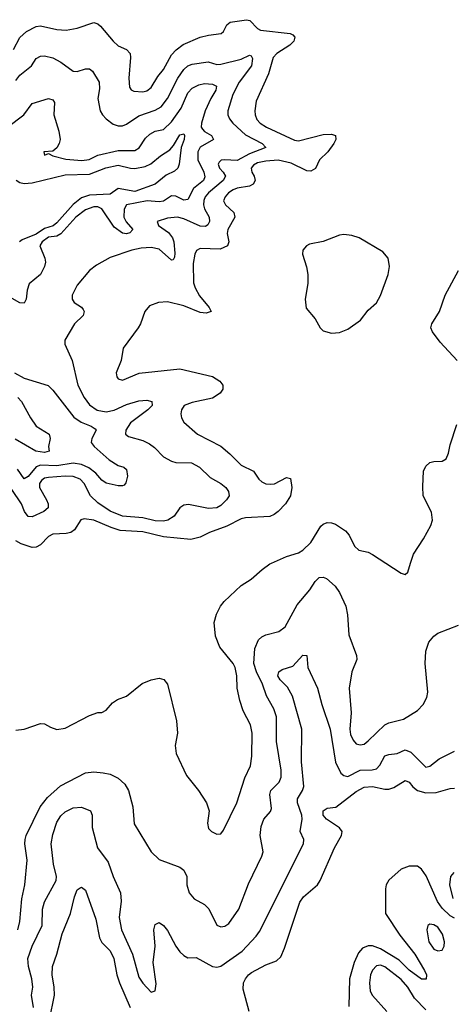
# Model space of a CAD drawing. Header units: inches. Extents: x 1384664 to 1536621, y 460766 to 646467.
# Tile 77 of 256: x 1405609 to 1407720, y 527846 to 532655. Entities that reach past the tile are written whole.
import ezdxf

# ---------------------------------------------------------------- set-up
doc = ezdxf.new("R2010")
doc.units = ezdxf.units.IN
doc.header["$MEASUREMENT"] = 0
doc.layers.add('B4502', color=7, linetype='Continuous')
doc.layers.add('B4503', color=7, linetype='Continuous')

msp = doc.modelspace()

# ---------------------------------------------------------------- linework, layer by layer
at = {"layer": 'B4502', "color": 5}
for points, elevation in [([(1405590, 529184.5), (1405630, 529190.2), (1405710, 529217.6), (1405730, 529214.9), (1405758.7, 529198.7), (1405790, 529188.4), (1405830, 529194.6), (1405950, 529257.1), (1405990, 529270.7), (1406010, 529271), (1406030, 529282.8), (1406061.8, 529318.2), (1406085.9, 529334.1), (1406130, 529350.4), (1406207.2, 529412.8), (1406250, 529430.6), (1406290, 529439.1), (1406312, 529432), (1406330.4, 529410), (1406373.4, 529230), (1406378.9, 529170), (1406367, 529110), (1406372.2, 529070), (1406422.5, 528962.5), (1406482, 528890), (1406520.7, 528830), (1406533, 528790), (1406525.5, 528730), (1406530, 528704.7), (1406544.7, 528690), (1406570, 528676), (1406590, 528678.8), (1406603.3, 528696.7), (1406668.7, 528830), (1406708.1, 528951.9), (1406734.8, 529010), (1406741.9, 529058.1), (1406743.2, 529170), (1406735, 529210), (1406699.9, 529279.9), (1406682.3, 529330), (1406669.8, 529389.8), (1406669.1, 529450), (1406660.3, 529490), (1406649.8, 529510), (1406585.7, 529590), (1406563.9, 529643.9), (1406558.2, 529710), (1406568.8, 529751.2), (1406588.3, 529790), (1406606.5, 529813.5), (1406690, 529892), (1406737.8, 529922.2), (1406791.8, 529970), (1406830, 529996.5), (1406837.6, 530000)], 680), ([(1407395.5, 530000), (1407470, 529951), (1407490, 529944.7), (1407503.1, 529956.9), (1407516.3, 530000)], 680), ([(1405599.4, 528210), (1405609.8, 528249.8), (1405618.8, 528361.2), (1405634.3, 528430), (1405646, 528550), (1405634, 528630), (1405634.8, 528650), (1405640.7, 528670), (1405708.6, 528810), (1405744.2, 528855.8), (1405807.3, 528912.7), (1405930, 528977), (1405970, 528981.6), (1406016.3, 528976.3), (1406050, 528969.1), (1406090, 528950.3), (1406121.2, 528921.2), (1406140.3, 528890), (1406160.3, 528810), (1406167, 528727), (1406250.2, 528590.2), (1406290, 528553.7), (1406390, 528515.6), (1406410, 528501.6), (1406424.9, 528470), (1406425.2, 528430), (1406436, 528390), (1406460.2, 528360.2), (1406510, 528333.1), (1406532.5, 528312.5), (1406570, 528232.7), (1406590, 528223.6), (1406610, 528226.9), (1406630, 528240.3), (1406678.5, 528310), (1406725.4, 528434.6), (1406790.9, 528570), (1406796.8, 528590), (1406781.6, 528670), (1406786.4, 528713.7), (1406800.4, 528750), (1406832.3, 528787.7), (1406837.2, 528802.8), (1406829.2, 528870), (1406834.6, 528890), (1406874.6, 528930), (1406884.7, 528955.3), (1406884, 528990), (1406861.6, 529130), (1406861.3, 529250), (1406848.2, 529288.2), (1406812.8, 529352.8), (1406793, 529410), (1406764, 529470), (1406751.6, 529510), (1406755.7, 529584.3), (1406774.4, 529625.6), (1406790, 529641.3), (1406809.4, 529650.6), (1406874, 529666), (1406904.5, 529690), (1406963.4, 529796.6), (1407024.2, 529870), (1407050, 529910.3), (1407070, 529930.2), (1407090, 529932.6), (1407105.5, 529925.5), (1407148.5, 529888.5), (1407170, 529856.4), (1407199.7, 529790), (1407208.5, 529748.5), (1407214.7, 529650), (1407252.9, 529550), (1407253.4, 529530), (1407228.8, 529470), (1407216.9, 529390), (1407227.1, 529270), (1407220.5, 529190), (1407223.8, 529163.8), (1407235.3, 529135.3), (1407250, 529118.7), (1407270, 529113.4), (1407290, 529116.5), (1407310, 529131.8), (1407390, 529210.3), (1407410, 529220.9), (1407481.4, 529238.6), (1407550, 529280.3), (1407578.3, 529310), (1407596.3, 529343.7), (1407601, 529370), (1407587.2, 529510), (1407591.1, 529570), (1407605.7, 529614.3), (1407630, 529644.5), (1407650, 529658.5), (1407750, 529697.2)], 660), ([(1405676.8, 527830), (1405666.1, 527890), (1405673.5, 527930), (1405668.4, 527970), (1405651.6, 528030), (1405648, 528070), (1405669.6, 528130.4), (1405717.7, 528230), (1405720.8, 528310), (1405730, 528346.3), (1405786.1, 528450), (1405788.9, 528470), (1405774.5, 528530), (1405762.9, 528630), (1405770, 528674.9), (1405790, 528734.6), (1405810, 528765.5), (1405830, 528785), (1405870, 528805.2), (1405910, 528808.4), (1405953.8, 528790), (1405962.3, 528770), (1405963.2, 528710), (1405989.3, 528610), (1406040.3, 528540.3), (1406064.2, 528470), (1406100.6, 528390), (1406104.1, 528350), (1406094, 528270), (1406105.7, 528210), (1406158.5, 528090), (1406190, 527978.7), (1406210, 527949), (1406250, 527904.9), (1406270, 527911.3), (1406274.1, 527945.9), (1406259.5, 528050), (1406269.1, 528130), (1406263, 528210), (1406270, 528236), (1406290, 528246), (1406310, 528230.8), (1406330, 528205.5), (1406370.3, 528130), (1406390, 528102.6), (1406410, 528084.6), (1406430, 528072.9), (1406470, 528074.9), (1406550, 528030.1), (1406570, 528027.8), (1406590, 528032.5), (1406694.9, 528105.1), (1406762.3, 528177.7), (1406778.4, 528201.6), (1406994.2, 528630), (1406996.1, 528650), (1406977.1, 528690), (1406986.6, 528750), (1406985.7, 528770), (1406965, 528830), (1406964.5, 528850), (1406988.7, 528890), (1406994.9, 528910), (1406983.5, 529030), (1406986.1, 529190), (1406940.4, 529350), (1406915.5, 529395.5), (1406879.5, 529430), (1406868.3, 529450), (1406873.6, 529470), (1406890, 529480.3), (1406942.4, 529497.6), (1406990, 529551), (1407010.7, 529550), (1407014.6, 529490), (1407061.7, 529390), (1407082.7, 529310), (1407123.7, 529190), (1407150, 529028.8), (1407175.3, 528975.3), (1407190, 528962.5), (1407210, 528957.9), (1407270, 528988.9), (1407329.5, 528990.5), (1407350, 528996.4), (1407366.8, 529013.2), (1407390, 529058.8), (1407410, 529065.8), (1407450, 529070.1), (1407490, 529088.5), (1407517.9, 529077.9), (1407590, 529003.2), (1407610, 529008.3), (1407655.9, 529044.1), (1407730, 529082.8)], 640), ([(1406728.4, 527810), (1406699.5, 527919.5), (1406701, 527950), (1406709.9, 527970), (1406725.2, 527990), (1406739.6, 528000.4), (1406810, 528039.1), (1406862.5, 528057.5), (1406882.7, 528077.3), (1406900.8, 528119.2), (1406975.7, 528344.3), (1406993.8, 528370), (1407062, 528430), (1407075.8, 528450), (1407144.7, 528610), (1407178.9, 528670), (1407183.2, 528690), (1407170, 528708), (1407105.7, 528750), (1407089.3, 528770), (1407090, 528790.4), (1407110, 528804.1), (1407150.7, 528809.3), (1407250, 528885.7), (1407290, 528906.5), (1407330, 528909.1), (1407390, 528896.5), (1407410, 528897.2), (1407435, 528905), (1407490, 528939.5), (1407510, 528930.2), (1407527.7, 528907.7), (1407549.6, 528889.6), (1407590, 528878.6), (1407640.3, 528879.7), (1407710, 528900.2), (1407730, 528901.1)], 620), ([(1407730, 528266), (1407710, 528277.9), (1407670, 528314.5), (1407648.4, 528348.4), (1407592.6, 528472.6), (1407570, 528505.9), (1407550, 528520.2), (1407510, 528519.7), (1407470, 528505.7), (1407410, 528452.2), (1407397.7, 528430), (1407393.9, 528410), (1407393.5, 528290), (1407463.1, 528183.1), (1407536.8, 528090), (1407584.5, 528010), (1407593.2, 527990), (1407592.3, 527967.7), (1407570, 527968), (1407510, 528012.5), (1407461.3, 528061.3), (1407370, 528116.8), (1407330, 528130.7), (1407310, 528131.7), (1407280.9, 528119.1), (1407262.9, 528097.1), (1407240.5, 528050), (1407218.5, 527970), (1407215.7, 527835.7)], 620), ([(1407726.7, 528490), (1407711.8, 528470), (1407706.5, 528430), (1407722.9, 528362.9)], 620), ([(1405754.8, 527770), (1405779.1, 527890), (1405777.7, 527930), (1405767.9, 527990), (1405768.6, 528030), (1405789.8, 528090.2), (1405815.7, 528190), (1405856.2, 528290), (1405875.5, 528370), (1405890, 528405.5), (1405904.7, 528415.3), (1405910, 528418), (1405930, 528403), (1405981, 528261), (1405999, 528170), (1406010, 528147.8), (1406050, 528107.1), (1406068.8, 528070), (1406083.1, 527990), (1406095.7, 527950), (1406147.9, 527830)], 620), ([(1407590, 527818.3), (1407535.6, 527875.6), (1407502.5, 527930), (1407470, 527966.8), (1407390, 528028.6), (1407370, 528036.4), (1407350, 528033.7), (1407330, 528013.1), (1407321.3, 527990), (1407315.6, 527950), (1407319.8, 527910), (1407330, 527887.9), (1407399.7, 527810)], 640)]:
    msp.add_lwpolyline(points, dxfattribs=dict(at, elevation=elevation))
at = {"layer": 'B4502', "color": 5, "elevation": 640}
msp.add_lwpolyline([(1407610, 528236.3), (1407600.5, 528230), (1407595.6, 528210), (1407605.3, 528150), (1407630, 528114.9), (1407650, 528106.2), (1407670, 528110.4), (1407680.9, 528130), (1407681.1, 528150), (1407671.6, 528188.4), (1407650, 528222.4), (1407630, 528233.8)], close=True, dxfattribs=at)
at = {"layer": 'B4503', "color": 5}
for points, elevation in [([(1405578.1, 532510), (1405610, 532568.3), (1405642.8, 532597.2), (1405690, 532622), (1405710, 532625.5), (1405790, 532607.3), (1405835.8, 532604.2), (1405890, 532614), (1405970, 532641.6), (1405990, 532634.7), (1406003.1, 532623.1), (1406065.6, 532550), (1406090, 532528.1), (1406130, 532508.9), (1406147.6, 532490), (1406150.1, 532470), (1406141, 532370), (1406145.2, 532325.2), (1406152.8, 532312.8), (1406165.7, 532305.7), (1406210, 532301.8), (1406230, 532306.7), (1406250, 532323.6), (1406282.4, 532377.5), (1406310, 532411.1), (1406350, 532484), (1406372.3, 532507.7), (1406406.7, 532533.3), (1406490.2, 532570.2), (1406530, 532580.1), (1406592.3, 532587.7), (1406602.6, 532597.4), (1406619, 532630), (1406636.6, 532643.4), (1406715, 532655), (1406731.2, 532651.2), (1406770, 532611.6), (1406784.5, 532604.5), (1406928.3, 532588.3), (1406941.6, 532581.6), (1406951.1, 532570), (1406946.4, 532550), (1406926.8, 532530), (1406863.5, 532490), (1406845.3, 532470), (1406823, 532390), (1406762.6, 532257.4), (1406756.3, 532210), (1406757.6, 532190), (1406766.8, 532166.8), (1406782.2, 532150), (1406813.8, 532130), (1406950, 532067), (1406970, 532062.8), (1407090, 532093.4), (1407130, 532095.9), (1407150.4, 532090), (1407151.8, 532070), (1407141.7, 532050), (1407111.7, 532010), (1407071.3, 531970), (1407051.6, 531928.4), (1407030, 531914.9), (1407010, 531917.5), (1406933.9, 531953.9), (1406870, 531968.1), (1406810, 531964.5), (1406770, 531955.2), (1406750, 531944), (1406738, 531930), (1406740.9, 531910), (1406752.5, 531890), (1406757.3, 531870), (1406747.9, 531852.1), (1406730, 531842), (1406670, 531831.9), (1406650, 531823.6), (1406628.2, 531810), (1406610.9, 531790), (1406604.1, 531770), (1406612.7, 531750), (1406653.6, 531713.6), (1406658.1, 531690), (1406624, 531630), (1406621.2, 531610), (1406629.5, 531570), (1406622.7, 531550), (1406586.4, 531533.6), (1406490, 531537.3), (1406472.3, 531527.7), (1406462.7, 531510), (1406455.7, 531464.3), (1406457.3, 531370), (1406465.3, 531345.3), (1406486.7, 531306.7), (1406534.2, 531250), (1406543.7, 531230), (1406518.4, 531221.6), (1406490, 531225.2), (1406410, 531257.6), (1406330, 531276.4), (1406286.1, 531273.9), (1406242.8, 531257.2), (1406219.3, 531230), (1406198.7, 531170), (1406187, 531150), (1406114.3, 531050), (1406104.4, 530990), (1406080.3, 530930), (1406083.1, 530910), (1406090, 530900.5), (1406110, 530894.9), (1406191.1, 530928.9), (1406390, 530950.1), (1406550, 530912.3), (1406585.7, 530890), (1406600.9, 530870), (1406600.3, 530850), (1406586.5, 530830), (1406550, 530806.6), (1406450, 530785.3), (1406412.2, 530770), (1406399, 530750), (1406394.6, 530730), (1406397.6, 530710), (1406409, 530689), (1406476.3, 530630), (1406590, 530571.3), (1406634.7, 530534.7), (1406690, 530479.3), (1406750, 530450.2), (1406776.5, 530410), (1406790, 530398.2), (1406810, 530388.3), (1406834.1, 530385.9), (1406851.5, 530388.5), (1406910, 530419.5), (1406930, 530414), (1406937.6, 530370), (1406930.7, 530330), (1406905.2, 530290), (1406870, 530253.5), (1406850, 530237.3), (1406830, 530229), (1406710, 530221.4), (1406690, 530216.4), (1406619.6, 530180.4), (1406534.9, 530150), (1406490, 530127.4), (1406443.6, 530116.4), (1406310, 530129.1), (1406210, 530153.4), (1406099.7, 530159.7), (1406054.4, 530174.4), (1405970, 530211.1), (1405923, 530217), (1405907.6, 530212.4), (1405876, 530164), (1405857.6, 530150), (1405835.3, 530144.7), (1405770, 530141.4), (1405749.2, 530130.8), (1405710, 530089.9), (1405690, 530079), (1405670, 530077.6), (1405615.3, 530095.3), (1405589.9, 530109.9)], 680), ([(1405590, 532358), (1405610, 532384.7), (1405667.2, 532430), (1405690, 532466), (1405710, 532476.8), (1405730, 532478.2), (1405770, 532469.4), (1405810, 532447), (1405870, 532402.8), (1405890, 532401.3), (1405930, 532415.3), (1405950, 532414.4), (1405963.4, 532403.4), (1405996, 532350), (1405997.5, 532317.5), (1405990.2, 532269.8), (1406001.6, 532210), (1406012.3, 532190), (1406031.5, 532170), (1406065, 532145), (1406090, 532135.8), (1406110, 532136.8), (1406130, 532144.8), (1406190, 532186.1), (1406270, 532212.4), (1406299.5, 532230), (1406330.4, 532270), (1406380.3, 532370), (1406410, 532412.1), (1406430, 532430.1), (1406450, 532437.8), (1406528.9, 532448.9), (1406570, 532436.2), (1406590, 532437.6), (1406690, 532461.6), (1406730, 532481.5), (1406738.2, 532478.2), (1406745.2, 532465.2), (1406739.9, 532430), (1406679.8, 532350), (1406648.4, 532290), (1406624.9, 532210), (1406624.2, 532190), (1406631.9, 532170), (1406648.4, 532150), (1406710, 532092), (1406792.8, 532050), (1406810.4, 532030), (1406730, 532000), (1406670, 531967.3), (1406608.8, 531971.2), (1406591.7, 531968.3), (1406581.5, 531958.5), (1406576.6, 531950), (1406583.1, 531930), (1406602.1, 531910), (1406612.7, 531890), (1406601.4, 531870), (1406530.1, 531810), (1406514.4, 531790), (1406507.4, 531772.6), (1406505.3, 531750), (1406510.4, 531730.4), (1406534.1, 531690), (1406535, 531670), (1406527, 531653), (1406515.9, 531644.1), (1406490, 531645.9), (1406410, 531682), (1406379, 531690), (1406330, 531685.4), (1406278.9, 531670), (1406285.6, 531650), (1406334.8, 531614.8), (1406353.8, 531590), (1406360.3, 531570), (1406365.5, 531514.5), (1406364.8, 531495.2), (1406357.2, 531482.8), (1406350, 531479.8), (1406290, 531534.6), (1406250, 531541.6), (1406201, 531539), (1406156.3, 531530), (1406050, 531492.8), (1405983.5, 531456.5), (1405950.2, 531429.8), (1405890, 531358.7), (1405864.6, 531310), (1405864.9, 531290), (1405874.3, 531274.3), (1405910.2, 531250.2), (1405918.8, 531238.8), (1405923.1, 531230), (1405918, 531210), (1405876.2, 531170), (1405828.7, 531090), (1405828.5, 531070), (1405864.5, 530990), (1405892.5, 530870), (1405922.8, 530810), (1405950, 530773.7), (1405987.4, 530747.4), (1406030, 530739.6), (1406070, 530748), (1406130, 530774.9), (1406190, 530792.6), (1406230, 530796.9), (1406254.4, 530790), (1406254.9, 530770), (1406234.7, 530750), (1406150, 530686.3), (1406126.3, 530650), (1406124.9, 530630), (1406139.5, 530619.5), (1406210, 530598.9), (1406242.8, 530582.8), (1406266, 530566), (1406310, 530520.1), (1406350, 530497.8), (1406370, 530492.5), (1406447.3, 530490), (1406485.5, 530470), (1406538.8, 530418.8), (1406590.3, 530390), (1406615.3, 530370), (1406628.4, 530350), (1406630.4, 530330), (1406618, 530310), (1406590, 530281.4), (1406570, 530270.8), (1406530, 530267.5), (1406433, 530287), (1406410, 530284.5), (1406390.1, 530269.9), (1406362, 530230), (1406331.6, 530210), (1406310, 530205), (1406270, 530207.2), (1406210, 530222.4), (1406110.1, 530229.9), (1406050, 530254.2), (1405990, 530295), (1405955, 530330), (1405923.6, 530390), (1405903.4, 530410), (1405870, 530423.4), (1405830, 530425.8), (1405750, 530419.5), (1405730, 530415), (1405715.6, 530404.4), (1405705.9, 530390), (1405705.3, 530370), (1405739.6, 530310), (1405747.2, 530290), (1405747.6, 530270), (1405726.8, 530253.2), (1405670, 530226.2), (1405650, 530228.2), (1405632.6, 530252.6), (1405617, 530290), (1405570, 530360.5)], 660), ([(1405548.7, 532130), (1405629.8, 532190), (1405670, 532246), (1405750, 532269.3), (1405770, 532263.2), (1405778.3, 532250), (1405775.5, 532190), (1405800.2, 532110), (1405805.5, 532070), (1405801.7, 532050), (1405790, 532029.3), (1405770, 532012.3), (1405726, 532010), (1405730, 531994), (1405750, 532002), (1405771.3, 531990), (1405833.3, 531973.3), (1405912, 531968), (1405947.2, 531972.8), (1405990, 531993.1), (1406090, 532015.6), (1406170, 532016.8), (1406191.1, 532028.9), (1406223.1, 532076.9), (1406243.4, 532096.6), (1406270, 532110.1), (1406310, 532119.1), (1406350, 532156.4), (1406396.4, 532223.6), (1406430, 532298.2), (1406450, 532321.1), (1406483.5, 532336.5), (1406510, 532342.6), (1406550, 532340.8), (1406569.4, 532330), (1406566.5, 532310), (1406541.1, 532270), (1406513.6, 532210), (1406495.4, 532150), (1406495, 532130), (1406500.2, 532120.2), (1406510, 532108.7), (1406545.5, 532090), (1406554.6, 532070), (1406490, 532033.1), (1406477.5, 532010), (1406478.9, 531970), (1406507.2, 531910), (1406512.3, 531887.7), (1406506.4, 531870), (1406457.5, 531830), (1406430, 531776.5), (1406410, 531772.7), (1406370, 531792.5), (1406350, 531794), (1406310, 531768), (1406290, 531765.4), (1406230.8, 531770.8), (1406130, 531750.5), (1406118.2, 531730), (1406117.5, 531690), (1406127.6, 531667.6), (1406160.2, 531630), (1406145.6, 531614.4), (1406130.4, 531609.6), (1406110, 531612.8), (1406070, 531641.7), (1406010, 531730.9), (1405990, 531740.1), (1405970, 531740.1), (1405930, 531726.2), (1405882.4, 531690), (1405810.3, 531609.7), (1405790, 531598.3), (1405750, 531593), (1405717.8, 531570), (1405707.3, 531550), (1405731, 531490), (1405734.2, 531470), (1405729.3, 531450), (1405710, 531409.7), (1405655.2, 531364.8), (1405645.5, 531334.6), (1405640.2, 531290), (1405630, 531269.7), (1405610, 531271.7), (1405550, 531306.3)], 640), ([(1405591.7, 531871.7), (1405610, 531859.2), (1405630, 531854.8), (1405670, 531857.9), (1405830, 531897.7), (1405950, 531900.8), (1406029, 531931), (1406090, 531945.2), (1406150, 531929.1), (1406171.2, 531928.8), (1406221.8, 531938.2), (1406248.7, 531951.3), (1406295.4, 531990), (1406341.2, 532018.8), (1406359.4, 532040.6), (1406390, 532092.1), (1406410, 532096.9), (1406413.5, 532090), (1406412, 532070), (1406396.8, 532030), (1406387.2, 531950), (1406380.2, 531930), (1406364.2, 531915.8), (1406324, 531896), (1406270, 531851.2), (1406170, 531816.2), (1406090.1, 531829.9), (1406050, 531803), (1405950, 531797.5), (1405910, 531785.2), (1405870, 531752.7), (1405790, 531662.6), (1405772.1, 531647.9), (1405730, 531634.5), (1405690, 531607.3), (1405620.8, 531579.2), (1405607.5, 531570)], 620), ([(1407743.2, 530990), (1407659.9, 531079.9), (1407623.4, 531130), (1407615.7, 531150), (1407620.5, 531170), (1407656.6, 531230), (1407684.8, 531310), (1407750, 531429.2)], 680), ([(1405582.9, 530930), (1405630, 530903.6), (1405747.8, 530867.8), (1405770, 530845.2), (1405872.9, 530712.9), (1405909.2, 530689.2), (1405957.7, 530670), (1405976.4, 530656.4), (1405982.6, 530650), (1405960.2, 530610), (1405956.8, 530590), (1405972.1, 530570), (1406044.7, 530504.7), (1406090, 530478.1), (1406117.1, 530470), (1406130, 530457.1), (1406135.1, 530424.9), (1406127.3, 530392.7), (1406118, 530382), (1406110, 530377.6), (1406090, 530378), (1406030, 530390.7), (1406010, 530406.2), (1405980.2, 530440.3), (1405946.1, 530466.1), (1405910, 530481.9), (1405870, 530488.2), (1405790, 530475.9), (1405710, 530479.2), (1405689.4, 530470.6), (1405650, 530424.1), (1405630, 530412.7), (1405598.8, 530458.8)], 640), ([(1405600.2, 530810), (1405617.1, 530790), (1405660.8, 530710), (1405689.2, 530669.2), (1405752.6, 530630), (1405757.5, 530610), (1405750.1, 530570.1), (1405752.6, 530547.4), (1405730, 530541.4), (1405686.8, 530546.8), (1405586.3, 530606.3)], 620), ([(1407516.3, 530000), (1407530, 530044.7), (1407580.1, 530119.9), (1407615.5, 530184.5), (1407622.6, 530210), (1407618, 530250), (1407578.4, 530330), (1407575.5, 530375.5), (1407579.2, 530450), (1407590, 530474.7), (1407610, 530492.1), (1407630, 530497.2), (1407670, 530498), (1407689.7, 530510.3), (1407702, 530538), (1407710, 530578), (1407742, 530678)], 680), ([(1406837.6, 530000), (1406910, 530033.7), (1406970, 530050.3), (1406990, 530063.6), (1407030, 530101.7), (1407079.1, 530180.9), (1407090, 530191.6), (1407110, 530198.3), (1407130, 530197.4), (1407150.2, 530190.2), (1407198.6, 530158.6), (1407216.6, 530136.6), (1407242.8, 530082.8), (1407264.2, 530064.2), (1407310, 530053.4), (1407330, 530043.1), (1407395.5, 530000)], 680)]:
    msp.add_lwpolyline(points, dxfattribs=dict(at, elevation=elevation))
at = {"layer": 'B4503', "color": 5, "elevation": 720}
msp.add_lwpolyline([(1407190, 531606), (1407170, 531603.1), (1407090, 531570.8), (1407022.2, 531557.8), (1407007.7, 531550), (1406990.5, 531530), (1406988.4, 531510), (1407008.1, 531448.1), (1407015, 531410), (1407014.2, 531365.8), (1407001.3, 531290), (1407006.7, 531246.7), (1407050, 531194.4), (1407074.3, 531150), (1407090, 531135.3), (1407130, 531124.4), (1407170, 531126.7), (1407210, 531143.2), (1407271.9, 531188.1), (1407310, 531236.5), (1407350, 531272.4), (1407370, 531308.2), (1407407.2, 531410), (1407414, 531450), (1407407.3, 531490), (1407381.1, 531521.1), (1407265.1, 531590), (1407230, 531601.6)], close=True, dxfattribs=at)

doc.saveas('drawing.dxf')
